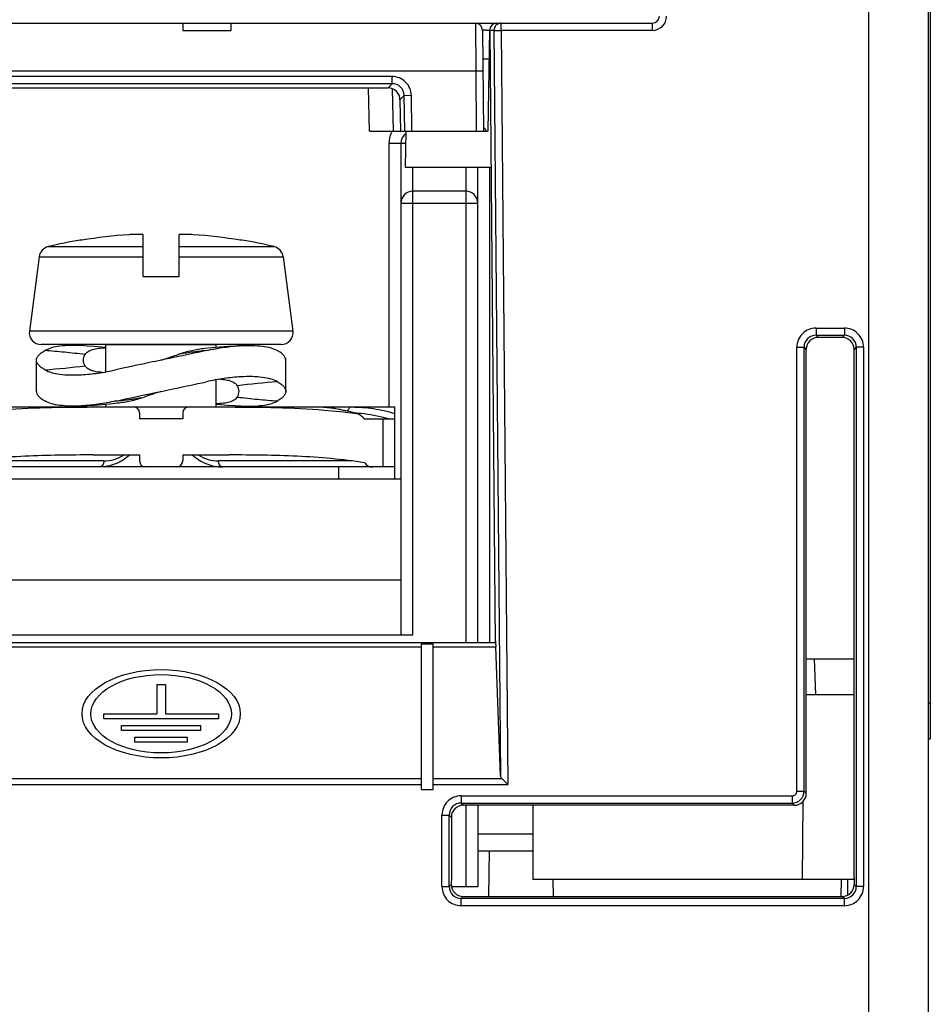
# Model space of a CAD drawing. Header units: millimetres. Extents: x 10777 to 12153, y -350 to 623.
# Tile 20 of 59: x 11041 to 11071, y 114 to 147. Entities that reach past the tile are written whole.
import ezdxf

# ---------------------------------------------------------------- set-up
doc = ezdxf.new("R2010")
doc.units = ezdxf.units.MM
doc.layers.add('07_ALL_FEATURES', color=7, linetype='Continuous')

msp = doc.modelspace()

# ---------------------------------------------------------------- linework, layer by layer
at = {"layer": '07_ALL_FEATURES', "color": 7, "linetype": 'Continuous'}
for p, q in [((11071.067, 112.112), (11071.067, 193.578)), ((11071.127, 162.312), (11071.127, 122.952)), ((11069.067, 156.112), (11069.067, 112.112)), ((11014.39, 146.832), (11061.851, 146.832)), ((11046.187, 146.832), (11046.187, 146.592)), ((11047.787, 146.832), (11047.787, 146.592)), ((11055.949, 146.832), (11055.961, 145.232)), ((11056.808, 146.592), (11056.808, 146.832)), ((11061.851, 146.832), (11061.851, 146.592)), ((11046.187, 146.592), (11047.787, 146.592)), ((11056.189, 146.594), (11056.218, 143.232)), ((11056.422, 146.596), (11056.364, 143.232)), ((11056.429, 146.59), (11056.607, 126.173)), ((11056.568, 146.59), (11056.429, 146.59)), ((11056.568, 146.59), (11056.808, 146.592)), ((11056.568, 146.59), (11056.785, 121.729)), ((11056.808, 146.592), (11057.028, 121.442)), ((11061.851, 146.592), (11056.808, 146.592)), ((11056.406, 145.632), (11056.197, 145.632)), ((11055.961, 145.232), (11013.845, 145.232)), ((11056.201, 145.234), (11055.961, 145.232)), ((11055.961, 145.232), (11055.978, 143.232)), ((11053.176, 145.052), (11036.146, 145.052)), ((11053.176, 144.813), (11036.146, 144.813)), ((11053.176, 144.813), (11053.037, 144.671)), ((11053.176, 144.813), (11053.176, 145.052)), ((11036.146, 144.671), (11053.037, 144.671)), ((11052.414, 143.232), (11052.389, 144.671)), ((11053.214, 143.232), (11053.19, 144.641)), ((11053.575, 144.422), (11053.435, 144.28)), ((11053.435, 144.28), (11053.453, 143.232)), ((11053.575, 144.422), (11053.814, 144.426)), ((11053.595, 143.232), (11053.575, 144.422)), ((11053.834, 143.232), (11053.814, 144.426)), ((11052.414, 143.232), (11056.364, 143.232)), ((11053.627, 143.232), (11053.606, 142.032)), ((11053.067, 142.832), (11053.067, 134.032)), ((11053.067, 142.832), (11053.62, 142.832)), ((11053.467, 142.832), (11053.467, 126.432)), ((11053.606, 142.032), (11056.468, 142.032)), ((11053.867, 126.432), (11053.867, 142.032)), ((11055.627, 142.032), (11055.627, 126.173)), ((11056.027, 126.173), (11056.027, 142.032)), ((11056.427, 126.173), (11056.427, 142.032)), ((11055.627, 141.232), (11053.867, 141.232)), ((11053.467, 140.832), (11056.027, 140.832)), ((11042.826, 139.597), (11042.763, 139.597)), ((11044.867, 138.385), (11044.867, 139.781)), ((11046.067, 138.385), (11046.067, 139.781)), ((11048.17, 139.597), (11048.107, 139.597)), ((11041.7, 139.38), (11044.867, 139.38)), ((11046.067, 139.38), (11049.233, 139.38)), ((11041.396, 139.043), (11041.07, 136.565)), ((11041.396, 139.043), (11044.867, 139.043)), ((11046.067, 139.043), (11049.537, 139.043)), ((11049.537, 139.043), (11049.863, 136.565)), ((11044.867, 138.385), (11046.067, 138.385)), ((11067.314, 136.664), (11067.314, 136.424)), ((11067.314, 136.664), (11068.259, 136.664)), ((11068.259, 136.664), (11068.259, 136.424)), ((11049.863, 136.565), (11041.07, 136.565)), ((11067.314, 136.424), (11068.259, 136.424)), ((11067.314, 136.424), (11067.386, 136.352)), ((11068.187, 136.352), (11067.386, 136.352)), ((11068.259, 136.424), (11068.187, 136.352)), ((11049.467, 136.113), (11041.467, 136.113)), ((11043.627, 135.207), (11043.627, 136.112)), ((11043.627, 136.112), (11047.307, 136.112)), ((11047.307, 136.02), (11047.307, 136.112)), ((11066.675, 121.224), (11066.675, 136.024)), ((11066.675, 136.024), (11066.915, 136.024)), ((11066.915, 121.224), (11066.915, 136.024)), ((11066.915, 136.024), (11066.987, 135.952)), ((11066.99, 124.432), (11066.987, 135.952)), ((11068.583, 124.432), (11068.586, 135.952)), ((11068.658, 136.024), (11068.586, 135.952)), ((11068.658, 136.024), (11068.658, 118.04)), ((11068.898, 136.024), (11068.658, 136.024)), ((11068.898, 136.024), (11068.898, 118.04)), ((11041.307, 134.553), (11041.307, 135.593)), ((11049.627, 134.553), (11049.627, 135.593)), ((11047.307, 134.032), (11047.307, 134.94)), ((11037.667, 134.032), (11053.267, 134.032)), ((11043.627, 134.032), (11043.627, 134.127)), ((11053.267, 131.632), (11053.267, 134.032)), ((11044.747, 133.832), (11044.747, 133.632)), ((11046.187, 133.832), (11046.187, 133.632)), ((11052.025, 133.802), (11051.908, 133.837)), ((11046.187, 133.632), (11044.747, 133.632)), ((11052.234, 133.632), (11053.267, 133.632)), ((11052.867, 133.632), (11052.867, 132.032)), ((11043.199, 132.432), (11044.747, 132.432)), ((11044.747, 132.432), (11044.747, 132.232)), ((11046.187, 132.432), (11046.187, 132.232)), ((11046.187, 132.432), (11047.734, 132.432)), ((11053.267, 132.032), (11037.667, 132.032)), ((11043.555, 132.232), (11039.101, 132.232)), ((11043.627, 132.032), (11043.627, 132.05)), ((11047.307, 132.032), (11047.307, 132.05)), ((11051.832, 132.232), (11047.379, 132.232)), ((11051.387, 132.032), (11051.387, 131.632)), ((11037.467, 131.632), (11053.467, 131.632)), ((11037.467, 128.272), (11053.467, 128.272)), ((11037.067, 126.432), (11053.867, 126.432)), ((11037.181, 126.173), (11056.621, 126.173)), ((11054.147, 126.135), (11054.547, 126.135)), ((11054.147, 121.281), (11054.147, 126.135)), ((11054.547, 121.281), (11054.547, 126.135)), ((11056.606, 126.314), (11056.636, 126.032)), ((11037.148, 126.032), (11054.147, 126.032)), ((11054.547, 126.032), (11056.636, 126.032)), ((11056.785, 121.729), (11056.636, 126.032)), ((11066.99, 125.632), (11068.583, 125.632)), ((11067.306, 124.432), (11067.264, 125.632)), ((11045.319, 124.783), (11045.319, 123.801)), ((11045.319, 124.783), (11045.615, 124.783)), ((11045.615, 124.783), (11045.615, 123.801)), ((11068.583, 124.432), (11066.96, 124.432)), ((11066.989, 121.149), (11066.99, 124.432)), ((11068.585, 118.354), (11068.583, 124.432)), ((11071.127, 124.152), (11071.067, 124.152)), ((11043.559, 123.636), (11043.559, 123.801)), ((11043.559, 123.801), (11045.319, 123.801)), ((11045.615, 123.801), (11047.375, 123.801)), ((11047.375, 123.801), (11047.375, 123.636)), ((11047.375, 123.636), (11043.559, 123.636)), ((11044.147, 123.243), (11044.147, 123.409)), ((11044.147, 123.409), (11046.787, 123.409)), ((11046.787, 123.243), (11044.147, 123.243)), ((11046.787, 123.243), (11046.787, 123.409)), ((11044.587, 122.851), (11044.587, 123.016)), ((11044.587, 123.016), (11046.347, 123.016)), ((11046.347, 122.851), (11044.587, 122.851)), ((11046.347, 122.851), (11046.347, 123.016)), ((11071.127, 122.952), (11071.067, 122.952)), ((11036.615, 121.642), (11054.147, 121.642)), ((11054.547, 121.642), (11056.827, 121.642)), ((11056.827, 121.642), (11057.028, 121.442)), ((11036.615, 121.442), (11054.147, 121.442)), ((11054.147, 121.281), (11054.547, 121.281)), ((11054.547, 121.442), (11057.028, 121.442)), ((11066.675, 121.224), (11066.915, 121.224)), ((11066.989, 121.149), (11066.915, 121.224)), ((11055.474, 121.064), (11066.515, 121.064)), ((11055.474, 121.064), (11055.474, 120.824)), ((11066.515, 121.064), (11066.515, 120.824)), ((11066.875, 120.872), (11066.853, 118.272)), ((11055.474, 120.824), (11066.515, 120.824)), ((11055.474, 120.824), (11055.549, 120.75)), ((11066.589, 120.75), (11055.549, 120.75)), ((11055.627, 120.75), (11055.627, 118.032)), ((11056.027, 120.75), (11056.027, 118.032)), ((11057.867, 120.75), (11057.867, 118.272)), ((11066.589, 120.75), (11066.515, 120.824)), ((11054.835, 120.424), (11055.075, 120.424)), ((11054.835, 118.04), (11054.835, 120.424)), ((11055.075, 120.424), (11055.149, 120.35)), ((11055.075, 118.04), (11055.075, 120.424)), ((11055.149, 120.35), (11055.149, 118.354)), ((11056.027, 119.792), (11057.867, 119.792)), ((11056.027, 119.232), (11057.867, 119.232)), ((11056.413, 119.232), (11056.386, 117.711)), ((11055.149, 118.354), (11055.147, 118.113)), ((11068.585, 118.272), (11057.867, 118.272)), ((11058.537, 118.272), (11058.547, 117.711)), ((11068.15, 118.272), (11068.145, 117.711)), ((11068.373, 117.758), (11068.37, 118.272)), ((11068.585, 118.354), (11068.586, 118.113)), ((11054.835, 118.04), (11055.075, 118.04)), ((11055.075, 118.04), (11055.147, 118.113)), ((11056.027, 118.032), (11055.147, 118.032)), ((11068.658, 118.04), (11068.586, 118.113)), ((11068.898, 118.04), (11068.658, 118.04)), ((11055.474, 117.64), (11055.545, 117.711)), ((11068.259, 117.64), (11055.474, 117.64)), ((11055.474, 117.401), (11055.474, 117.64)), ((11055.545, 117.711), (11068.189, 117.711)), ((11068.259, 117.64), (11068.189, 117.711)), ((11068.259, 117.401), (11068.259, 117.64)), ((11068.259, 117.401), (11055.474, 117.401))]:
    msp.add_line(p, q, dxfattribs=at)
for points in [[(11043.627, 136.02), (11043.492, 136.032), (11043.24, 136.051), (11043.001, 136.066), (11042.808, 136.078)], [(11048.126, 136.078), (11047.931, 136.066), (11047.692, 136.051), (11047.44, 136.032), (11047.174, 136.008), (11046.918, 135.98)], [(11042.808, 134.069), (11043.001, 134.08), (11043.24, 134.096), (11043.492, 134.115), (11043.758, 134.138), (11044.015, 134.166)], [(11047.307, 134.127), (11047.441, 134.115), (11047.693, 134.096), (11047.932, 134.08), (11048.126, 134.069)], [(11051.908, 133.837), (11051.628, 133.908), (11051.346, 133.964), (11051.062, 134.003), (11050.778, 134.026), (11050.523, 134.032)]]:
    msp.add_lwpolyline(points, dxfattribs=at)
for centre, radius, start, end in [((11055.949, 146.592), 0.24, 0.5196, 90.0002), ((11056.662, 146.592), 0.24, 90, 179), ((11056.808, 146.592), 0.24, 89.9912, 180.5175), ((11061.851, 147.072), 0.24, 270, 359), ((11061.851, 147.072), 0.48, 270, 359), ((11056.232, 118.395), 28.203, 89.829, 90.0875), ((11053.867, 142.832), 0.8, 149.8924, 180), ((11055.627, 142.832), 0.8, 30.1075, 42.2621), ((11053.867, 142.832), 0.4, 127.3179, 180), ((11053.867, 140.832), 0.4, 90, 180), ((11055.627, 140.832), 0.4, 0, 90), ((11045.458, 123.669), 16.154, 99.6051, 103.4551), ((11045.461, 123.601), 16.211, 93.7653, 99.3539), ((11045.472, 123.601), 16.211, 80.6461, 86.2347), ((11045.475, 123.669), 16.154, 76.5449, 80.3949), ((11041.793, 138.991), 0.4, 103.4551, 172.5), ((11049.14, 138.991), 0.4, 7.5, 76.5449), ((11067.314, 136.025), 0.639, 89.9875, 180.0125), ((11068.259, 136.025), 0.639, 359.9875, 90.0125), ((11041.467, 136.513), 0.4, 172.5, 270), ((11049.467, 136.513), 0.4, 270, 7.5), ((11067.314, 136.025), 0.399, 89.9272, 180.0728), ((11068.259, 136.025), 0.399, 359.9272, 90.0728), ((11038.88, 169.756), 34.59, 274.4927, 276.7217), ((11052.053, 100.39), 34.59, 94.4927, 96.7217), ((11044.547, 133.832), 0.2, 0, 90), ((11043.278, 134.852), 1.574, 328.11, 328.6152), ((11046.387, 133.832), 0.2, 90, 180), ((11047.655, 134.852), 1.574, 211.3848, 211.89), ((11050.523, 129.194), 4.838, 87.1098, 89.9984), ((11050.522, 129.179), 4.854, 85.6601, 87.1108), ((11050.522, 129.174), 4.858, 84.1343, 85.6602), ((11050.519, 129.154), 4.879, 81.7621, 84.1327), ((11050.516, 129.129), 4.904, 81.3253, 81.7634), ((11050.495, 129.015), 5.02, 73.0335, 81.2879), ((11051.682, 129.068), 4.764, 85.8619, 86.7859), ((11051.904, 133.414), 0.406, 72.6902, 82.0943), ((11051.671, 128.974), 4.859, 75.6024, 85.8094), ((11051.633, 128.816), 5.022, 73.564, 75.6245), ((11044.947, 132.232), 0.2, 180, 270), ((11045.987, 132.232), 0.2, 270, 0), ((11066.515, 121.224), 0.4, 270.0484, 359.9516), ((11066.515, 121.224), 0.16, 269.9789, 0.0211), ((11055.474, 120.425), 0.639, 89.9875, 180.0125), ((11055.474, 120.425), 0.399, 89.9272, 180.0728), ((11055.474, 118.04), 0.639, 179.9875, 270.0125), ((11055.474, 118.04), 0.399, 179.9272, 270.0728), ((11068.259, 118.04), 0.639, 269.9875, 0.0125), ((11068.259, 118.04), 0.399, 269.9272, 0.0728)]:
    msp.add_arc(centre, radius, start, end, dxfattribs=at)
for centre, major_axis, ratio, start_param, end_param in [((11053.034, 144.27), (0.298, 0.271), 0.993277, 0.055689, 0.828627), ((11067.387, 135.952), (-0.254, 0.31), 0.998448, -0.685998, 0.883581), ((11068.186, 135.952), (0.254, 0.31), 0.998448, -0.883581, 0.685998), ((11052.531, 132.232), (0.283, 0), 0.707107, -2.833537, -1.570796), ((11057.025, 121.731), (0.24, -0.002), 0.671936, -3.113448, -2.539212), ((11066.589, 121.15), (0.325, -0.234), 0.999038, -0.945786, 0.623792), ((11055.549, 120.349), (0.325, -0.234), 0.999038, 2.195806, 3.765385), ((11055.547, 118.113), (0.172, 0.365), 0.990887, 2.009893, 3.579471), ((11068.186, 118.113), (-0.172, 0.365), 0.990887, -3.579471, -2.009893)]:
    msp.add_ellipse(centre, major_axis=major_axis, ratio=ratio, start_param=start_param, end_param=end_param, dxfattribs=at)
for major_axis in [(2.64, 0), (2.344, 0)]:
    msp.add_ellipse((11045.467, 123.801), major_axis=major_axis, ratio=0.557763, dxfattribs=at)
for points, knots in [([(11056.317, 146.598), (11056.329, 146.598), (11056.362, 146.598), (11056.395, 146.598), (11056.417, 146.597)], [0, 0, 0, 0, 0.361266, 1, 1, 1, 1]), ([(11053.814, 144.426), (11053.811, 144.587), (11053.673, 144.92), (11053.337, 145.052), (11053.176, 145.052)], [0, 0, 0, 0, 0.500001, 1, 1, 1, 1]), ([(11053.575, 144.422), (11053.573, 144.522), (11053.488, 144.732), (11053.277, 144.814), (11053.176, 144.813)], [0, 0, 0, 0, 0.500001, 1, 1, 1, 1]), ([(11044.867, 139.781), (11044.861, 139.784), (11044.843, 139.786), (11044.81, 139.789), (11044.764, 139.79), (11044.705, 139.79), (11044.637, 139.789), (11044.533, 139.785), (11044.452, 139.781), (11044.396, 139.777)], [0, 0, 0, 0, 0.040878, 0.11192, 0.211326, 0.336098, 0.482256, 0.645176, 1, 1, 1, 1]), ([(11046.537, 139.777), (11046.481, 139.781), (11046.4, 139.785), (11046.296, 139.789), (11046.228, 139.79), (11046.17, 139.79), (11046.123, 139.789), (11046.09, 139.786), (11046.072, 139.784), (11046.067, 139.781)], [0, 0, 0, 0, 0.354823, 0.517744, 0.663902, 0.788674, 0.88808, 0.959122, 1, 1, 1, 1]), ([(11042.808, 136.078), (11042.679, 136.085), (11042.439, 136.09), (11042.104, 136.069), (11041.822, 136.016), (11041.658, 135.953), (11041.589, 135.914)], [0, 0, 0, 0, 0.309646, 0.580053, 0.809381, 1, 1, 1, 1]), ([(11042.929, 135.782), (11042.941, 135.802), (11042.972, 135.839), (11043.031, 135.886), (11043.102, 135.923), (11043.219, 135.966), (11043.396, 135.998), (11043.545, 136.004), (11043.626, 136.005)], [0, 0, 0, 0, 0.09275, 0.189369, 0.294057, 0.409577, 0.678342, 1, 1, 1, 1]), ([(11046.918, 135.98), (11046.773, 135.964), (11046.474, 135.913), (11046.18, 135.833), (11046.031, 135.782)], [0, 0, 0, 0, 0.479923, 1, 1, 1, 1]), ([(11046.974, 135.914), (11047.172, 135.958), (11047.555, 136.028), (11047.941, 136.067), (11048.126, 136.078)], [0, 0, 0, 0, 0.524145, 1, 1, 1, 1]), ([(11048.126, 136.078), (11048.254, 136.085), (11048.494, 136.09), (11048.829, 136.069), (11049.111, 136.016), (11049.275, 135.953), (11049.344, 135.914)], [0, 0, 0, 0, 0.309646, 0.580054, 0.809381, 1, 1, 1, 1]), ([(11041.307, 135.593), (11041.307, 135.621), (11041.321, 135.68), (11041.38, 135.762), (11041.472, 135.842), (11041.547, 135.89), (11041.589, 135.914)], [0, 0, 0, 0, 0.184785, 0.401504, 0.670136, 1, 1, 1, 1]), ([(11042.929, 135.783), (11042.7, 135.809), (11042.253, 135.858), (11041.806, 135.897), (11041.589, 135.914)], [0, 0, 0, 0, 0.513681, 1, 1, 1, 1]), ([(11042.929, 135.782), (11042.909, 135.753), (11042.878, 135.693), (11042.867, 135.625), (11042.867, 135.593)], [0, 0, 0, 0, 0.523621, 1, 1, 1, 1]), ([(11046.974, 135.914), (11046.852, 135.887), (11046.35, 135.777), (11045.847, 135.672), (11045.467, 135.593)], [0, 0, 0, 0, 0.242708, 1, 1, 1, 1]), ([(11045.467, 135.593), (11045.514, 135.609), (11045.702, 135.672), (11045.89, 135.735), (11046.031, 135.782)], [0, 0, 0, 0, 0.251682, 1, 1, 1, 1]), ([(11046.973, 135.914), (11046.808, 135.898), (11046.493, 135.862), (11046.179, 135.812), (11046.031, 135.783)], [0, 0, 0, 0, 0.524142, 1, 1, 1, 1]), ([(11049.627, 135.593), (11049.627, 135.621), (11049.612, 135.68), (11049.553, 135.762), (11049.461, 135.842), (11049.386, 135.89), (11049.344, 135.914)], [0, 0, 0, 0, 0.184785, 0.401504, 0.670136, 1, 1, 1, 1]), ([(11041.589, 135.272), (11041.547, 135.297), (11041.472, 135.344), (11041.38, 135.424), (11041.321, 135.506), (11041.307, 135.566), (11041.307, 135.593)], [0, 0, 0, 0, 0.329843, 0.598465, 0.815194, 1, 1, 1, 1]), ([(11042.867, 135.593), (11042.867, 135.561), (11042.878, 135.494), (11042.909, 135.433), (11042.929, 135.404)], [0, 0, 0, 0, 0.476378, 1, 1, 1, 1]), ([(11043.503, 135.185), (11043.437, 135.188), (11043.314, 135.201), (11043.148, 135.241), (11043.016, 135.304), (11042.951, 135.369), (11042.929, 135.404)], [0, 0, 0, 0, 0.314486, 0.580336, 0.803119, 1, 1, 1, 1]), ([(11045.467, 135.593), (11045.338, 135.566), (11044.835, 135.462), (11044.333, 135.356), (11043.96, 135.272)], [0, 0, 0, 0, 0.255218, 1, 1, 1, 1]), ([(11041.589, 135.272), (11041.658, 135.233), (11041.822, 135.17), (11042.104, 135.118), (11042.439, 135.096), (11042.679, 135.102), (11042.808, 135.109)], [0, 0, 0, 0, 0.190605, 0.419926, 0.690338, 1, 1, 1, 1]), ([(11042.808, 135.109), (11042.992, 135.119), (11043.379, 135.158), (11043.761, 135.228), (11043.96, 135.272)], [0, 0, 0, 0, 0.47585, 1, 1, 1, 1]), ([(11048.126, 135.038), (11047.941, 135.027), (11047.554, 134.988), (11047.172, 134.918), (11046.973, 134.874)], [0, 0, 0, 0, 0.47585, 1, 1, 1, 1]), ([(11047.43, 134.961), (11047.496, 134.958), (11047.619, 134.946), (11047.785, 134.905), (11047.917, 134.842), (11047.982, 134.777), (11048.005, 134.742)], [0, 0, 0, 0, 0.31451, 0.580364, 0.803139, 1, 1, 1, 1]), ([(11049.344, 134.874), (11049.276, 134.913), (11049.111, 134.976), (11048.829, 135.028), (11048.494, 135.05), (11048.254, 135.045), (11048.126, 135.038)], [0, 0, 0, 0, 0.190605, 0.419926, 0.690337, 1, 1, 1, 1]), ([(11045.467, 134.553), (11045.595, 134.58), (11046.098, 134.684), (11046.6, 134.791), (11046.973, 134.874)], [0, 0, 0, 0, 0.255219, 1, 1, 1, 1]), ([(11048.067, 134.553), (11048.067, 134.585), (11048.055, 134.653), (11048.024, 134.713), (11048.005, 134.742)], [0, 0, 0, 0, 0.476378, 1, 1, 1, 1]), ([(11049.344, 134.874), (11049.386, 134.85), (11049.462, 134.802), (11049.553, 134.722), (11049.612, 134.64), (11049.627, 134.58), (11049.627, 134.553)], [0, 0, 0, 0, 0.329843, 0.598465, 0.815194, 1, 1, 1, 1]), ([(11041.307, 134.553), (11041.307, 134.526), (11041.321, 134.466), (11041.38, 134.384), (11041.472, 134.304), (11041.547, 134.256), (11041.589, 134.232)], [0, 0, 0, 0, 0.184785, 0.401504, 0.670136, 1, 1, 1, 1]), ([(11043.959, 134.232), (11044.081, 134.259), (11044.583, 134.369), (11045.086, 134.474), (11045.467, 134.553)], [0, 0, 0, 0, 0.242709, 1, 1, 1, 1]), ([(11043.96, 134.232), (11044.125, 134.249), (11044.441, 134.284), (11044.754, 134.334), (11044.902, 134.364)], [0, 0, 0, 0, 0.524142, 1, 1, 1, 1]), ([(11044.015, 134.166), (11044.16, 134.182), (11044.459, 134.233), (11044.753, 134.313), (11044.902, 134.364)], [0, 0, 0, 0, 0.479921, 1, 1, 1, 1]), ([(11045.467, 134.553), (11045.419, 134.537), (11045.231, 134.475), (11045.043, 134.412), (11044.902, 134.364)], [0, 0, 0, 0, 0.251682, 1, 1, 1, 1]), ([(11048.005, 134.364), (11047.992, 134.344), (11047.961, 134.307), (11047.902, 134.261), (11047.831, 134.223), (11047.714, 134.181), (11047.538, 134.149), (11047.388, 134.142), (11047.307, 134.142)], [0, 0, 0, 0, 0.09275, 0.189369, 0.294057, 0.409577, 0.678342, 1, 1, 1, 1]), ([(11048.005, 134.364), (11048.024, 134.393), (11048.055, 134.454), (11048.067, 134.521), (11048.067, 134.553)], [0, 0, 0, 0, 0.523621, 1, 1, 1, 1]), ([(11048.005, 134.364), (11048.234, 134.337), (11048.68, 134.288), (11049.127, 134.249), (11049.344, 134.232)], [0, 0, 0, 0, 0.513681, 1, 1, 1, 1]), ([(11049.627, 134.553), (11049.627, 134.526), (11049.612, 134.466), (11049.553, 134.384), (11049.461, 134.304), (11049.386, 134.256), (11049.344, 134.232)], [0, 0, 0, 0, 0.184785, 0.401504, 0.670136, 1, 1, 1, 1]), ([(11038.973, 133.816), (11039.323, 133.864), (11040.727, 134.015), (11042.141, 134.032), (11043.199, 134.032)], [0, 0, 0, 0, 0.250049, 1, 1, 1, 1]), ([(11042.808, 134.069), (11042.679, 134.062), (11042.439, 134.056), (11042.104, 134.078), (11041.822, 134.13), (11041.658, 134.193), (11041.589, 134.232)], [0, 0, 0, 0, 0.309646, 0.580053, 0.809381, 1, 1, 1, 1]), ([(11043.959, 134.232), (11043.761, 134.188), (11043.379, 134.118), (11042.992, 134.079), (11042.808, 134.069)], [0, 0, 0, 0, 0.524144, 1, 1, 1, 1]), ([(11047.734, 134.032), (11048.793, 134.032), (11050.206, 134.015), (11051.61, 133.864), (11051.96, 133.816)], [0, 0, 0, 0, 0.749951, 1, 1, 1, 1]), ([(11048.126, 134.069), (11048.254, 134.062), (11048.494, 134.056), (11048.829, 134.078), (11049.111, 134.13), (11049.275, 134.193), (11049.344, 134.232)], [0, 0, 0, 0, 0.309646, 0.580053, 0.809381, 1, 1, 1, 1]), ([(11051.824, 134.032), (11051.809, 134.032), (11051.777, 134.025), (11051.737, 133.994), (11051.706, 133.949), (11051.693, 133.912), (11051.689, 133.893)], [0, 0, 0, 0, 0.216331, 0.451179, 0.713287, 1, 1, 1, 1]), ([(11051.824, 134.032), (11052.066, 134.032), (11052.555, 133.996), (11053.032, 133.887), (11053.267, 133.816)], [0, 0, 0, 0, 0.497377, 1, 1, 1, 1]), ([(11052.025, 133.802), (11052.09, 133.781), (11052.175, 133.731), (11052.225, 133.653), (11052.234, 133.632)], [0, 0, 0, 0, 0.747935, 1, 1, 1, 1]), ([(11043.199, 132.432), (11042.442, 132.432), (11040.93, 132.42), (11039.419, 132.288), (11038.671, 132.172)], [0, 0, 0, 0, 0.500083, 1, 1, 1, 1]), ([(11044.427, 132.432), (11044.284, 132.309), (11043.966, 132.107), (11043.593, 132.032), (11043.413, 132.032)], [0, 0, 0, 0, 0.511543, 1, 1, 1, 1]), ([(11043.555, 132.232), (11043.671, 132.232), (11043.91, 132.268), (11044.129, 132.369), (11044.232, 132.432)], [0, 0, 0, 0, 0.490275, 1, 1, 1, 1]), ([(11046.506, 132.432), (11046.649, 132.309), (11046.967, 132.107), (11047.34, 132.032), (11047.52, 132.032)], [0, 0, 0, 0, 0.511543, 1, 1, 1, 1]), ([(11046.701, 132.432), (11046.804, 132.369), (11047.023, 132.268), (11047.262, 132.232), (11047.379, 132.232)], [0, 0, 0, 0, 0.509725, 1, 1, 1, 1]), ([(11052.262, 132.172), (11051.514, 132.288), (11050.004, 132.42), (11048.491, 132.432), (11047.734, 132.432)], [0, 0, 0, 0, 0.499917, 1, 1, 1, 1]), ([(11043.555, 132.232), (11043.555, 132.207), (11043.548, 132.157), (11043.518, 132.091), (11043.472, 132.044), (11043.432, 132.032), (11043.413, 132.032)], [0, 0, 0, 0, 0.288005, 0.555334, 0.790507, 1, 1, 1, 1]), ([(11047.52, 132.032), (11047.501, 132.032), (11047.461, 132.044), (11047.415, 132.091), (11047.385, 132.157), (11047.379, 132.207), (11047.379, 132.232)], [0, 0, 0, 0, 0.209493, 0.444666, 0.711995, 1, 1, 1, 1])]:
    msp.add_open_spline(points, degree=3, knots=knots, dxfattribs=at)
msp.add_open_spline([(11053.435, 144.28), (11053.433, 144.38), (11053.388, 144.487), (11053.316, 144.557)], degree=3, dxfattribs=at)

doc.saveas('drawing.dxf')
